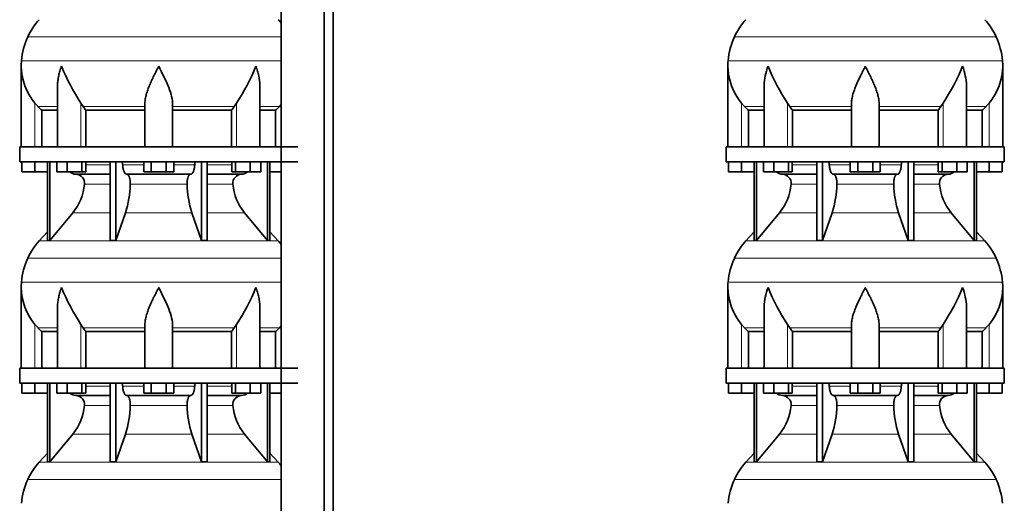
# Model space of a CAD drawing. Header units: millimetres. Extents: x 148 to 904, y -3036 to 2161.
# Tile 17 of 24: x 164 to 808, y 24 to 341. Entities that reach past the tile are written whole.
import ezdxf

# ---------------------------------------------------------------- set-up
doc = ezdxf.new("R2010")
doc.units = ezdxf.units.MM
doc.layers.add('MID_134-14', color=7, linetype='Continuous')
doc.layers.add('VSI134_DIFFUSORE', color=7, linetype='Continuous')

# ---------------------------------------------------------------- blocks, each defined once
blk = doc.blocks.new('SE')
at = {"layer": 'MID_134-14', "color": 7, "linetype": 'Continuous', "lineweight": 35}
for p, q in [((334.95, 1582.68), (334.95, -463.82)), ((363.09, -463.82), (363.09, 1582.68)), ((368.89, -463.82), (368.89, 1582.68)), ((334.88, 392.68), (334.88, 257.68)), ((334.88, 247.68), (334.88, 112.68)), ((334.88, 102.68), (334.88, -32.32))]:
    blk.add_line(p, q, dxfattribs=at)
at = {"layer": 'VSI134_DIFFUSORE', "color": 4, "linetype": 'Continuous', "lineweight": 9}
for p, q in [((169.02, 329.67), (334.88, 329.67)), ((164.86, 314.04), (334.88, 314.04)), ((173.69, 257.68), (173.69, 286.28)), ((175.7, 283.98), (188.41, 283.98)), ((203.78, 257.68), (203.78, 286.28)), ((205.2, 283.98), (245.69, 283.98)), ((263.69, 283.98), (304.18, 283.98)), ((305.6, 257.68), (305.6, 286.28)), ((320.97, 283.98), (333.68, 283.98)), ((206.89, 245.91), (222.99, 245.91)), ((231.12, 245.91), (244.87, 245.91)), ((264.5, 245.91), (278.26, 245.91)), ((286.39, 245.91), (302.48, 245.91)), ((222.99, 233.14), (206.06, 233.14)), ((273.3, 233.14), (236.08, 233.14)), ((303.32, 233.14), (286.39, 233.14)), ((198.55, 214.44), (222.99, 214.44)), ((232.97, 214.44), (276.41, 214.44)), ((286.39, 214.44), (310.83, 214.44)), ((176.39, 195.93), (332.99, 195.93)), ((169.02, 184.67), (334.88, 184.67)), ((164.86, 169.04), (334.88, 169.04)), ((173.69, 112.68), (173.69, 141.28)), ((175.7, 138.98), (188.41, 138.98)), ((203.78, 112.68), (203.78, 141.28)), ((205.2, 138.98), (245.69, 138.98)), ((263.69, 138.98), (304.18, 138.98)), ((305.6, 112.68), (305.6, 141.28)), ((320.97, 138.98), (333.68, 138.98)), ((206.89, 100.91), (222.99, 100.91)), ((231.12, 100.91), (244.87, 100.91)), ((264.5, 100.91), (278.26, 100.91)), ((286.39, 100.91), (302.48, 100.91)), ((222.99, 88.14), (206.06, 88.14)), ((273.3, 88.14), (236.08, 88.14)), ((303.32, 88.14), (286.39, 88.14)), ((198.55, 69.44), (222.99, 69.44)), ((232.97, 69.44), (276.41, 69.44)), ((286.39, 69.44), (310.83, 69.44)), ((176.39, 50.93), (332.99, 50.93)), ((169.02, 39.67), (334.88, 39.67))]:
    blk.add_line(p, q, dxfattribs=at)
at = {"layer": 'VSI134_DIFFUSORE', "color": 7, "linetype": 'Continuous', "lineweight": 35}
for p, q in [((164.69, 310.42), (164.69, 257.68)), ((188.41, 297.04), (188.41, 257.68)), ((320.97, 257.68), (320.97, 297.04)), ((175.7, 283.98), (173.69, 286.28)), ((205.2, 283.98), (203.78, 286.28)), ((245.69, 257.68), (245.69, 286.28)), ((263.69, 257.68), (263.69, 286.28)), ((305.6, 286.28), (304.18, 283.98)), ((334.88, 285.36), (333.68, 283.98)), ((178.22, 281.54), (188.41, 281.54)), ((178.22, 257.68), (178.22, 281.54)), ((206.98, 281.54), (245.69, 281.54)), ((206.98, 257.68), (206.98, 281.54)), ((263.69, 281.54), (302.4, 281.54)), ((302.4, 281.54), (302.4, 257.68)), ((320.97, 281.54), (331.16, 281.54)), ((331.16, 281.54), (331.16, 257.68)), ((163.69, 257.68), (345.69, 257.68)), ((163.69, 257.68), (163.69, 247.68)), ((163.69, 247.68), (345.69, 247.68)), ((165.19, 241.28), (165.19, 247.68)), ((165.19, 241.28), (165.19, 247.68)), ((173.69, 241.28), (173.69, 247.68)), ((181.86, 247.68), (181.86, 196.23)), ((183.39, 247.68), (183.39, 196.23)), ((187.93, 241.28), (187.93, 247.68)), ((194.87, 241.28), (194.87, 247.68)), ((204.35, 241.28), (204.35, 247.68)), ((206.89, 241.28), (206.89, 247.68)), ((222.99, 247.68), (222.99, 196.23)), ((226.69, 247.68), (226.69, 196.23)), ((244.87, 241.28), (244.87, 247.68)), ((249.78, 241.28), (249.78, 247.68)), ((259.6, 241.28), (259.6, 247.68)), ((264.5, 241.28), (264.5, 247.68)), ((282.69, 247.68), (282.69, 196.23)), ((286.39, 247.68), (286.39, 196.23)), ((302.48, 241.28), (302.48, 247.68)), ((305.03, 241.28), (305.03, 247.68)), ((314.51, 241.28), (314.51, 247.68)), ((321.45, 241.28), (321.45, 247.68)), ((325.99, 247.68), (325.99, 196.23)), ((327.52, 247.68), (327.52, 196.23)), ((173.69, 241.28), (165.19, 241.28)), ((181.86, 241.28), (173.69, 241.28)), ((194.87, 241.28), (187.93, 241.28)), ((204.35, 241.28), (194.87, 241.28)), ((200.52, 239.68), (222.99, 239.68)), ((206.89, 241.28), (204.35, 241.28)), ((233.78, 239.68), (275.6, 239.68)), ((249.78, 241.28), (244.87, 241.28)), ((259.6, 241.28), (249.78, 241.28)), ((264.5, 241.28), (259.6, 241.28)), ((286.39, 239.68), (308.86, 239.68)), ((305.03, 241.28), (302.48, 241.28)), ((314.51, 241.28), (305.03, 241.28)), ((321.45, 241.28), (314.51, 241.28)), ((334.88, 241.28), (327.52, 241.28)), ((183.39, 196.23), (198.55, 214.44)), ((226.69, 196.23), (232.97, 214.44)), ((276.41, 214.44), (282.69, 196.23)), ((310.83, 214.44), (325.99, 196.23)), ((181.86, 202), (176.39, 195.93)), ((332.99, 195.93), (327.52, 202)), ((181.86, 196.23), (183.39, 196.23)), ((222.99, 196.23), (226.69, 196.23)), ((282.69, 196.23), (286.39, 196.23)), ((325.99, 196.23), (327.52, 196.23)), ((164.69, 165.42), (164.69, 112.68)), ((188.41, 152.04), (188.41, 112.68)), ((320.97, 112.68), (320.97, 152.04)), ((175.7, 138.98), (173.69, 141.28)), ((178.22, 136.54), (188.41, 136.54)), ((178.22, 112.68), (178.22, 136.54)), ((205.2, 138.98), (203.78, 141.28)), ((206.98, 136.54), (245.69, 136.54)), ((206.98, 112.68), (206.98, 136.54)), ((245.69, 112.68), (245.69, 141.28)), ((263.69, 112.68), (263.69, 141.28)), ((263.69, 136.54), (302.4, 136.54)), ((302.4, 136.54), (302.4, 112.68)), ((305.6, 141.28), (304.18, 138.98)), ((320.97, 136.54), (331.16, 136.54)), ((331.16, 136.54), (331.16, 112.68)), ((334.88, 140.36), (333.68, 138.98)), ((163.69, 112.68), (345.69, 112.68)), ((163.69, 112.68), (163.69, 102.68)), ((163.69, 102.68), (345.69, 102.68)), ((165.19, 96.28), (165.19, 102.68)), ((165.19, 96.28), (165.19, 102.68)), ((173.69, 96.28), (173.69, 102.68)), ((181.86, 102.68), (181.86, 51.23)), ((183.39, 102.68), (183.39, 51.23)), ((187.93, 96.28), (187.93, 102.68)), ((194.87, 96.28), (194.87, 102.68)), ((204.35, 96.28), (204.35, 102.68)), ((206.89, 96.28), (206.89, 102.68)), ((222.99, 102.68), (222.99, 51.23)), ((226.69, 102.68), (226.69, 51.23)), ((244.87, 96.28), (244.87, 102.68)), ((249.78, 96.28), (249.78, 102.68)), ((259.6, 96.28), (259.6, 102.68)), ((264.5, 96.28), (264.5, 102.68)), ((282.69, 102.68), (282.69, 51.23)), ((286.39, 102.68), (286.39, 51.23)), ((302.48, 96.28), (302.48, 102.68)), ((305.03, 96.28), (305.03, 102.68)), ((314.51, 96.28), (314.51, 102.68)), ((321.45, 96.28), (321.45, 102.68)), ((325.99, 102.68), (325.99, 51.23)), ((327.52, 102.68), (327.52, 51.23)), ((173.69, 96.28), (165.19, 96.28)), ((181.86, 96.28), (173.69, 96.28)), ((194.87, 96.28), (187.93, 96.28)), ((204.35, 96.28), (194.87, 96.28)), ((200.52, 94.68), (222.99, 94.68)), ((206.89, 96.28), (204.35, 96.28)), ((233.78, 94.68), (275.6, 94.68)), ((249.78, 96.28), (244.87, 96.28)), ((259.6, 96.28), (249.78, 96.28)), ((264.5, 96.28), (259.6, 96.28)), ((286.39, 94.68), (308.86, 94.68)), ((305.03, 96.28), (302.48, 96.28)), ((314.51, 96.28), (305.03, 96.28)), ((321.45, 96.28), (314.51, 96.28)), ((334.88, 96.28), (327.52, 96.28)), ((183.39, 51.23), (198.55, 69.44)), ((226.69, 51.23), (232.97, 69.44)), ((276.41, 69.44), (282.69, 51.23)), ((310.83, 69.44), (325.99, 51.23)), ((181.86, 57), (176.39, 50.93)), ((332.99, 50.93), (327.52, 57)), ((181.86, 51.23), (183.39, 51.23)), ((222.99, 51.23), (226.69, 51.23)), ((282.69, 51.23), (286.39, 51.23)), ((325.99, 51.23), (327.52, 51.23))]:
    blk.add_line(p, q, dxfattribs=at)
for centre, radius, start, end in [((209.09, 311.48), 44, 138, 155.59119), ((300.29, 311.48), 44, 38.16839, 42), ((213.64, 309.42), 49, 155.59119, 174.58264), ((203.19, 310.41), 38.5, 174.58264, 180.00164), ((203.34, 311.08), 38.66, 180.99585, 219.91063), ((329.39, 367.95), 149.83, 202.58497, 213.03267), ((192.33, 361.44), 135.94, 326.4322, 337.95023), ((238.34, 306.22), 39.91, 213.86006, 218.20434), ((271.07, 306.2), 39.88, 321.79382, 326.14177), ((200.75, 246.36), 6.68, 230.28193, 268.00942), ((200.23, 233.82), 5.87, 353.32225, 87.21725), ((309.13, 233.84), 5.85, 92.57724, 186.88325), ((308.62, 246.37), 6.69, 272.06066, 309.72198), ((172.76, 235.66), 33.4, 320.54719, 355.65939), ((171.12, 234.34), 64.97, 342.1602, 358.93539), ((339.77, 234.59), 66.48, 181.25689, 197.64752), ((336.73, 235.71), 33.51, 184.39964, 219.39378), ((209.09, 166.48), 44, 138, 155.59119), ((300.29, 166.48), 44, 38.16839, 42), ((213.64, 164.42), 49, 155.59119, 174.58264), ((203.19, 165.41), 38.5, 174.58264, 180.00164), ((203.34, 166.08), 38.66, 180.99585, 219.91063), ((329.39, 222.95), 149.83, 202.58497, 213.03267), ((192.33, 216.44), 135.94, 326.4322, 337.95023), ((238.34, 161.22), 39.91, 213.86006, 218.20434), ((271.07, 161.2), 39.88, 321.79382, 326.14177), ((200.75, 101.36), 6.68, 230.28193, 268.00942), ((200.23, 88.82), 5.87, 353.32225, 87.21725), ((309.13, 88.84), 5.85, 92.57724, 186.88325), ((308.62, 101.37), 6.69, 272.06066, 309.72198), ((172.76, 90.66), 33.4, 320.54719, 355.65939), ((171.12, 89.34), 64.97, 342.1602, 358.93539), ((339.77, 89.59), 66.48, 181.25689, 197.64752), ((336.73, 90.71), 33.51, 184.39964, 219.39378), ((209.09, 21.48), 44, 138, 155.59119), ((300.29, 21.48), 44, 38.16839, 42), ((213.64, 19.42), 49, 155.59119, 174.58264)]:
    blk.add_arc(centre, radius, start, end, dxfattribs=at)
for points, knots in [([(191.05, 310.41), (190.96, 310.15), (190.86, 309.89), (190.68, 309.37), (190.6, 309.1), (190.34, 308.32), (190.18, 307.8), (189.72, 306.24), (189.46, 305.21), (189.01, 303.13), (188.82, 302.09), (188.55, 300.04), (188.47, 299.02), (188.42, 297.68), (188.41, 297.36), (188.41, 297.03)], [0, 0, 0, 0, 0.03125, 0.03125, 0.0625, 0.0625, 0.125, 0.125, 0.25, 0.25, 0.375, 0.375, 0.5, 0.5, 0.5400162, 0.5400162, 0.5400162, 0.5400162]), ([(254.69, 310.41), (254.56, 310.15), (254.42, 309.89), (254.16, 309.37), (254.03, 309.1), (253.63, 308.32), (253.36, 307.8), (252.58, 306.24), (252.06, 305.21), (251.05, 303.13), (250.55, 302.09), (249.61, 300.04), (249.15, 299.02), (248.31, 296.99), (247.91, 295.99), (247.37, 294.48), (247.2, 293.98), (246.88, 292.98), (246.73, 292.48), (246.31, 291), (246.09, 290.03), (245.78, 288.13), (245.69, 287.2), (245.69, 286.28)], [0, 0, 0, 0, 0.03125, 0.03125, 0.0625, 0.0625, 0.125, 0.125, 0.25, 0.25, 0.375, 0.375, 0.5, 0.5, 0.625, 0.625, 0.6875, 0.6875, 0.75, 0.75, 0.875, 0.875, 1, 1, 1, 1]), ([(263.69, 286.28), (263.69, 288.11), (263.34, 290.01), (262.24, 293.96), (261.5, 295.98), (258.96, 302.05), (256.8, 306.26), (254.69, 310.41)], [0, 0, 0, 0, 0.25, 0.25, 0.5, 0.5, 1, 1, 1, 1]), ([(320.97, 297.03), (320.97, 297.37), (320.96, 297.71), (320.87, 300.1), (320.59, 302.14), (319.92, 305.22), (319.65, 306.25), (319.2, 307.81), (319.04, 308.32), (318.78, 309.1), (318.65, 309.5), (318.52, 309.89), (318.42, 310.15), (318.38, 310.28), (318.33, 310.41)], [0.4588627, 0.4588627, 0.4588627, 0.4588627, 0.5, 0.5, 0.75, 0.75, 0.875, 0.875, 0.9375, 0.9375, 0.96875, 0.984375, 0.984375, 1, 1, 1, 1]), ([(230.36, 247.68), (230.4, 247.68), (230.45, 247.67), (230.54, 247.63), (230.59, 247.6), (230.72, 247.47), (230.8, 247.34), (230.94, 247.01), (230.99, 246.82), (231.08, 246.39), (231.11, 246.15), (231.12, 245.91)], [0, 0, 0, 0, 0.125, 0.125, 0.25, 0.25, 0.5, 0.5, 0.75, 0.75, 1, 1, 1, 1]), ([(233.78, 239.68), (233.62, 239.68), (233.46, 239.72), (233.22, 239.84), (233.14, 239.89), (232.98, 240), (232.9, 240.07), (232.67, 240.29), (232.53, 240.48), (232.25, 240.93), (232.12, 241.18), (231.87, 241.74), (231.76, 242.06), (231.56, 242.73), (231.47, 243.09), (231.33, 243.84), (231.26, 244.24), (231.17, 245.06), (231.14, 245.48), (231.12, 245.91)], [0, 0, 0, 0, 0.125, 0.125, 0.1875, 0.1875, 0.25, 0.25, 0.375, 0.375, 0.5, 0.5, 0.625, 0.625, 0.75, 0.75, 0.875, 0.875, 1, 1, 1, 1]), ([(278.26, 245.91), (278.24, 245.48), (278.21, 245.06), (278.14, 244.45), (278.11, 244.25), (278.05, 243.86), (278.02, 243.66), (277.91, 243.09), (277.82, 242.74), (277.67, 242.23), (277.62, 242.07), (277.5, 241.76), (277.45, 241.61), (277.26, 241.18), (277.13, 240.93), (276.86, 240.49), (276.71, 240.3), (276.4, 239.99), (276.25, 239.88), (275.93, 239.72), (275.76, 239.68), (275.6, 239.68)], [0, 0, 0, 0, 0.125, 0.125, 0.1875, 0.1875, 0.25, 0.25, 0.375, 0.375, 0.4375, 0.4375, 0.5, 0.5, 0.625, 0.625, 0.75, 0.75, 0.875, 0.875, 1, 1, 1, 1]), ([(278.26, 245.91), (278.27, 246.15), (278.3, 246.38), (278.36, 246.71), (278.39, 246.81), (278.45, 247), (278.48, 247.09), (278.55, 247.26), (278.59, 247.33), (278.66, 247.45), (278.71, 247.51), (278.79, 247.6), (278.84, 247.63), (278.93, 247.67), (278.98, 247.68), (279.02, 247.68)], [0, 0, 0, 0, 0.25, 0.25, 0.375, 0.375, 0.5, 0.5, 0.625, 0.625, 0.75, 0.75, 0.875, 0.875, 1, 1, 1, 1]), ([(233.78, 239.68), (233.86, 239.68), (233.94, 239.67), (234.1, 239.63), (234.18, 239.6), (234.41, 239.47), (234.56, 239.34), (234.86, 239.01), (234.99, 238.8), (235.19, 238.44), (235.25, 238.31), (235.37, 238.03), (235.43, 237.88), (235.59, 237.43), (235.68, 237.09), (235.81, 236.56), (235.84, 236.37), (235.91, 235.99), (235.94, 235.8), (236.02, 235.21), (236.05, 234.8), (236.09, 233.97), (236.09, 233.55), (236.08, 233.14)], [0, 0, 0, 0, 0.0625, 0.0625, 0.125, 0.125, 0.25, 0.25, 0.375, 0.375, 0.4375, 0.4375, 0.5, 0.5, 0.625, 0.625, 0.6875, 0.6875, 0.75, 0.75, 0.875, 0.875, 1, 1, 1, 1]), ([(273.3, 233.14), (273.29, 233.55), (273.29, 233.97), (273.32, 234.59), (273.33, 234.79), (273.37, 235.2), (273.39, 235.4), (273.47, 235.99), (273.53, 236.37), (273.65, 236.91), (273.7, 237.08), (273.79, 237.42), (273.9, 237.74), (274.01, 238.03), (274.13, 238.31), (274.19, 238.44), (274.39, 238.8), (274.52, 239.01), (274.82, 239.34), (274.97, 239.47), (275.28, 239.64), (275.44, 239.68), (275.6, 239.68)], [0, 0, 0, 0, 0.125, 0.125, 0.1875, 0.1875, 0.25, 0.25, 0.375, 0.375, 0.4375, 0.4375, 0.5, 0.5625, 0.5625, 0.625, 0.625, 0.75, 0.75, 0.875, 0.875, 1, 1, 1, 1]), ([(191.05, 165.41), (190.96, 165.15), (190.86, 164.89), (190.68, 164.37), (190.6, 164.1), (190.34, 163.32), (190.18, 162.8), (189.72, 161.24), (189.46, 160.21), (189.01, 158.13), (188.82, 157.09), (188.55, 155.04), (188.47, 154.02), (188.42, 152.68), (188.41, 152.36), (188.41, 152.03)], [0, 0, 0, 0, 0.03125, 0.03125, 0.0625, 0.0625, 0.125, 0.125, 0.25, 0.25, 0.375, 0.375, 0.5, 0.5, 0.5400162, 0.5400162, 0.5400162, 0.5400162]), ([(254.69, 165.41), (254.56, 165.15), (254.42, 164.89), (254.16, 164.37), (254.03, 164.1), (253.63, 163.32), (253.36, 162.8), (252.58, 161.24), (252.06, 160.21), (251.05, 158.13), (250.55, 157.09), (249.61, 155.04), (249.15, 154.02), (248.31, 151.99), (247.91, 150.99), (247.37, 149.48), (247.2, 148.98), (246.88, 147.98), (246.73, 147.48), (246.31, 146), (246.09, 145.03), (245.78, 143.13), (245.69, 142.2), (245.69, 141.28)], [0, 0, 0, 0, 0.03125, 0.03125, 0.0625, 0.0625, 0.125, 0.125, 0.25, 0.25, 0.375, 0.375, 0.5, 0.5, 0.625, 0.625, 0.6875, 0.6875, 0.75, 0.75, 0.875, 0.875, 1, 1, 1, 1]), ([(263.69, 141.28), (263.69, 143.11), (263.34, 145.01), (262.24, 148.96), (261.5, 150.98), (258.96, 157.05), (256.8, 161.26), (254.69, 165.41)], [0, 0, 0, 0, 0.25, 0.25, 0.5, 0.5, 1, 1, 1, 1]), ([(320.97, 152.03), (320.97, 152.37), (320.96, 152.71), (320.87, 155.1), (320.59, 157.14), (319.92, 160.22), (319.65, 161.25), (319.2, 162.81), (319.04, 163.32), (318.78, 164.1), (318.65, 164.5), (318.52, 164.89), (318.42, 165.15), (318.38, 165.28), (318.33, 165.41)], [0.4588627, 0.4588627, 0.4588627, 0.4588627, 0.5, 0.5, 0.75, 0.75, 0.875, 0.875, 0.9375, 0.9375, 0.96875, 0.984375, 0.984375, 1, 1, 1, 1]), ([(230.36, 102.68), (230.4, 102.68), (230.45, 102.67), (230.54, 102.63), (230.59, 102.6), (230.72, 102.47), (230.8, 102.34), (230.94, 102.01), (230.99, 101.82), (231.08, 101.39), (231.11, 101.15), (231.12, 100.91)], [0, 0, 0, 0, 0.125, 0.125, 0.25, 0.25, 0.5, 0.5, 0.75, 0.75, 1, 1, 1, 1]), ([(233.78, 94.68), (233.62, 94.68), (233.46, 94.72), (233.22, 94.84), (233.14, 94.89), (232.98, 95), (232.9, 95.07), (232.67, 95.29), (232.53, 95.48), (232.25, 95.93), (232.12, 96.18), (231.87, 96.74), (231.76, 97.06), (231.56, 97.73), (231.47, 98.09), (231.33, 98.84), (231.26, 99.24), (231.17, 100.06), (231.14, 100.48), (231.12, 100.91)], [0, 0, 0, 0, 0.125, 0.125, 0.1875, 0.1875, 0.25, 0.25, 0.375, 0.375, 0.5, 0.5, 0.625, 0.625, 0.75, 0.75, 0.875, 0.875, 1, 1, 1, 1]), ([(278.26, 100.91), (278.24, 100.48), (278.21, 100.06), (278.14, 99.45), (278.11, 99.25), (278.05, 98.86), (278.02, 98.66), (277.91, 98.09), (277.82, 97.74), (277.67, 97.23), (277.62, 97.07), (277.5, 96.76), (277.45, 96.61), (277.26, 96.18), (277.13, 95.93), (276.86, 95.49), (276.71, 95.3), (276.4, 94.99), (276.25, 94.88), (275.93, 94.72), (275.76, 94.68), (275.6, 94.68)], [0, 0, 0, 0, 0.125, 0.125, 0.1875, 0.1875, 0.25, 0.25, 0.375, 0.375, 0.4375, 0.4375, 0.5, 0.5, 0.625, 0.625, 0.75, 0.75, 0.875, 0.875, 1, 1, 1, 1]), ([(278.26, 100.91), (278.27, 101.15), (278.3, 101.38), (278.36, 101.71), (278.39, 101.81), (278.45, 102), (278.48, 102.09), (278.55, 102.26), (278.59, 102.33), (278.66, 102.45), (278.71, 102.51), (278.79, 102.6), (278.84, 102.63), (278.93, 102.67), (278.98, 102.68), (279.02, 102.68)], [0, 0, 0, 0, 0.25, 0.25, 0.375, 0.375, 0.5, 0.5, 0.625, 0.625, 0.75, 0.75, 0.875, 0.875, 1, 1, 1, 1]), ([(233.78, 94.68), (233.86, 94.68), (233.94, 94.67), (234.1, 94.63), (234.18, 94.6), (234.41, 94.47), (234.56, 94.34), (234.86, 94.01), (234.99, 93.8), (235.19, 93.44), (235.25, 93.31), (235.37, 93.03), (235.43, 92.88), (235.59, 92.43), (235.68, 92.09), (235.81, 91.56), (235.84, 91.37), (235.91, 90.99), (235.94, 90.8), (236.02, 90.21), (236.05, 89.8), (236.09, 88.97), (236.09, 88.55), (236.08, 88.14)], [0, 0, 0, 0, 0.0625, 0.0625, 0.125, 0.125, 0.25, 0.25, 0.375, 0.375, 0.4375, 0.4375, 0.5, 0.5, 0.625, 0.625, 0.6875, 0.6875, 0.75, 0.75, 0.875, 0.875, 1, 1, 1, 1]), ([(273.3, 88.14), (273.29, 88.55), (273.29, 88.97), (273.32, 89.59), (273.33, 89.79), (273.37, 90.2), (273.39, 90.4), (273.47, 90.99), (273.53, 91.37), (273.65, 91.91), (273.7, 92.08), (273.79, 92.42), (273.9, 92.74), (274.01, 93.03), (274.13, 93.31), (274.19, 93.44), (274.39, 93.8), (274.52, 94.01), (274.82, 94.34), (274.97, 94.47), (275.28, 94.64), (275.44, 94.68), (275.6, 94.68)], [0, 0, 0, 0, 0.125, 0.125, 0.1875, 0.1875, 0.25, 0.25, 0.375, 0.375, 0.4375, 0.4375, 0.5, 0.5625, 0.5625, 0.625, 0.625, 0.75, 0.75, 0.875, 0.875, 1, 1, 1, 1])]:
    blk.add_open_spline(points, degree=3, knots=knots, dxfattribs=at)
for points in [[(178.22, 281.54), (177.35, 282.32), (176.51, 283.14), (175.7, 283.98)], [(333.68, 283.98), (332.87, 283.14), (332.03, 282.32), (331.16, 281.54)], [(178.22, 136.54), (177.35, 137.32), (176.51, 138.14), (175.7, 138.98)], [(333.68, 138.98), (332.87, 138.14), (332.03, 137.32), (331.16, 136.54)]]:
    blk.add_open_spline(points, degree=3, dxfattribs=at)
blk = doc.blocks.new('SE3')
at = {"layer": 'VSI134_DIFFUSORE', "color": 4, "linetype": 'Continuous', "lineweight": 9}
for p, q in [((802.95, 329.67), (631.62, 329.67)), ((627.46, 314.04), (807.11, 314.04)), ((636.29, 257.68), (636.29, 286.28)), ((651.01, 283.98), (638.3, 283.98)), ((666.37, 257.68), (666.37, 286.28)), ((708.29, 283.98), (667.8, 283.98)), ((726.29, 283.98), (766.78, 283.98)), ((768.2, 257.68), (768.2, 286.28)), ((783.56, 283.98), (796.28, 283.98)), ((798.29, 257.68), (798.29, 286.28)), ((669.49, 245.91), (685.59, 245.91)), ((693.71, 245.91), (707.47, 245.91)), ((727.1, 245.91), (740.86, 245.91)), ((748.98, 245.91), (765.08, 245.91)), ((685.59, 233.14), (668.66, 233.14)), ((735.9, 233.14), (698.68, 233.14)), ((765.91, 233.14), (748.98, 233.14)), ((661.14, 214.44), (685.59, 214.44)), ((695.56, 214.44), (739.01, 214.44)), ((748.98, 214.44), (773.43, 214.44)), ((638.99, 195.93), (795.58, 195.93)), ((802.95, 184.67), (631.62, 184.67)), ((627.46, 169.04), (807.11, 169.04)), ((636.29, 112.68), (636.29, 141.28)), ((651.01, 138.98), (638.3, 138.98)), ((666.37, 112.68), (666.37, 141.28)), ((708.29, 138.98), (667.8, 138.98)), ((726.29, 138.98), (766.78, 138.98)), ((768.2, 112.68), (768.2, 141.28)), ((783.56, 138.98), (796.28, 138.98)), ((798.29, 112.68), (798.29, 141.28)), ((669.49, 100.91), (685.59, 100.91)), ((693.71, 100.91), (707.47, 100.91)), ((727.1, 100.91), (740.86, 100.91)), ((748.98, 100.91), (765.08, 100.91)), ((685.59, 88.14), (668.66, 88.14)), ((735.9, 88.14), (698.68, 88.14)), ((765.91, 88.14), (748.98, 88.14)), ((661.14, 69.44), (685.59, 69.44)), ((695.56, 69.44), (739.01, 69.44)), ((748.98, 69.44), (773.43, 69.44)), ((638.99, 50.93), (795.58, 50.93)), ((802.95, 39.67), (631.62, 39.67))]:
    blk.add_line(p, q, dxfattribs=at)
at = {"layer": 'VSI134_DIFFUSORE', "color": 7, "linetype": 'Continuous', "lineweight": 35}
for p, q in [((627.29, 310.42), (627.29, 257.68)), ((807.29, 257.68), (807.29, 310.42)), ((651.01, 297.04), (651.01, 257.68)), ((783.56, 257.68), (783.56, 297.04)), ((638.3, 283.98), (636.29, 286.28)), ((667.8, 283.98), (666.37, 286.28)), ((708.29, 257.68), (708.29, 286.28)), ((726.29, 257.68), (726.29, 286.28)), ((768.2, 286.28), (766.78, 283.98)), ((798.29, 286.28), (796.28, 283.98)), ((640.81, 281.54), (651.01, 281.54)), ((640.81, 257.68), (640.81, 281.54)), ((669.58, 281.54), (708.29, 281.54)), ((669.58, 257.68), (669.58, 281.54)), ((726.29, 281.54), (765, 281.54)), ((765, 281.54), (765, 257.68)), ((783.56, 281.54), (793.76, 281.54)), ((793.76, 281.54), (793.76, 257.68)), ((808.29, 257.68), (626.29, 257.68)), ((626.29, 257.68), (626.29, 247.68)), ((808.29, 247.68), (808.29, 257.68)), ((626.29, 247.68), (808.29, 247.68)), ((627.79, 241.28), (627.79, 247.68)), ((627.79, 241.28), (627.79, 247.68)), ((636.29, 241.28), (636.29, 247.68)), ((644.46, 247.68), (644.46, 196.23)), ((645.99, 247.68), (645.99, 196.23)), ((650.53, 241.28), (650.53, 247.68)), ((657.47, 241.28), (657.47, 247.68)), ((666.95, 241.28), (666.95, 247.68)), ((669.49, 241.28), (669.49, 247.68)), ((685.59, 247.68), (685.59, 196.23)), ((689.28, 247.68), (689.28, 196.23)), ((707.47, 241.28), (707.47, 247.68)), ((712.38, 241.28), (712.38, 247.68)), ((722.19, 241.28), (722.19, 247.68)), ((727.1, 241.28), (727.1, 247.68)), ((745.29, 247.68), (745.29, 196.23)), ((748.98, 247.68), (748.98, 196.23)), ((765.08, 241.28), (765.08, 247.68)), ((767.62, 241.28), (767.62, 247.68)), ((777.1, 241.28), (777.1, 247.68)), ((784.04, 241.28), (784.04, 247.68)), ((788.58, 247.68), (788.58, 196.23)), ((790.11, 247.68), (790.11, 196.23)), ((798.29, 241.28), (798.29, 247.68)), ((806.79, 241.28), (806.79, 247.68)), ((636.29, 241.28), (627.79, 241.28)), ((644.46, 241.28), (636.29, 241.28)), ((657.47, 241.28), (650.53, 241.28)), ((666.95, 241.28), (657.47, 241.28)), ((663.11, 239.68), (685.59, 239.68)), ((669.49, 241.28), (666.95, 241.28)), ((696.38, 239.68), (738.2, 239.68)), ((712.38, 241.28), (707.47, 241.28)), ((722.19, 241.28), (712.38, 241.28)), ((727.1, 241.28), (722.19, 241.28)), ((748.98, 239.68), (771.46, 239.68)), ((767.62, 241.28), (765.08, 241.28)), ((777.1, 241.28), (767.62, 241.28)), ((784.04, 241.28), (777.1, 241.28)), ((798.29, 241.28), (790.11, 241.28)), ((806.79, 241.28), (798.29, 241.28)), ((645.99, 196.23), (661.14, 214.44)), ((689.28, 196.23), (695.56, 214.44)), ((739.01, 214.44), (745.29, 196.23)), ((773.43, 214.44), (788.58, 196.23)), ((644.46, 202), (638.99, 195.93)), ((795.58, 195.93), (790.11, 202)), ((644.46, 196.23), (645.99, 196.23)), ((685.59, 196.23), (689.28, 196.23)), ((745.29, 196.23), (748.98, 196.23)), ((788.58, 196.23), (790.11, 196.23)), ((627.29, 165.42), (627.29, 112.68)), ((807.29, 112.68), (807.29, 165.42)), ((651.01, 152.04), (651.01, 112.68)), ((783.56, 112.68), (783.56, 152.04)), ((638.3, 138.98), (636.29, 141.28)), ((640.81, 136.54), (651.01, 136.54)), ((640.81, 112.68), (640.81, 136.54)), ((667.8, 138.98), (666.37, 141.28)), ((669.58, 136.54), (708.29, 136.54)), ((669.58, 112.68), (669.58, 136.54)), ((708.29, 112.68), (708.29, 141.28)), ((726.29, 112.68), (726.29, 141.28)), ((726.29, 136.54), (765, 136.54)), ((765, 136.54), (765, 112.68)), ((768.2, 141.28), (766.78, 138.98)), ((783.56, 136.54), (793.76, 136.54)), ((793.76, 136.54), (793.76, 112.68)), ((798.29, 141.28), (796.28, 138.98)), ((808.29, 112.68), (626.29, 112.68)), ((626.29, 112.68), (626.29, 102.68)), ((808.29, 102.68), (808.29, 112.68)), ((626.29, 102.68), (808.29, 102.68)), ((627.79, 96.28), (627.79, 102.68)), ((627.79, 96.28), (627.79, 102.68)), ((636.29, 96.28), (636.29, 102.68)), ((644.46, 102.68), (644.46, 51.23)), ((645.99, 102.68), (645.99, 51.23)), ((650.53, 96.28), (650.53, 102.68)), ((657.47, 96.28), (657.47, 102.68)), ((666.95, 96.28), (666.95, 102.68)), ((669.49, 96.28), (669.49, 102.68)), ((685.59, 102.68), (685.59, 51.23)), ((689.28, 102.68), (689.28, 51.23)), ((707.47, 96.28), (707.47, 102.68)), ((712.38, 96.28), (712.38, 102.68)), ((722.19, 96.28), (722.19, 102.68)), ((727.1, 96.28), (727.1, 102.68)), ((745.29, 102.68), (745.29, 51.23)), ((748.98, 102.68), (748.98, 51.23)), ((765.08, 96.28), (765.08, 102.68)), ((767.62, 96.28), (767.62, 102.68)), ((777.1, 96.28), (777.1, 102.68)), ((784.04, 96.28), (784.04, 102.68)), ((788.58, 102.68), (788.58, 51.23)), ((790.11, 102.68), (790.11, 51.23)), ((798.29, 96.28), (798.29, 102.68)), ((806.79, 96.28), (806.79, 102.68)), ((636.29, 96.28), (627.79, 96.28)), ((644.46, 96.28), (636.29, 96.28)), ((657.47, 96.28), (650.53, 96.28)), ((666.95, 96.28), (657.47, 96.28)), ((663.11, 94.68), (685.59, 94.68)), ((669.49, 96.28), (666.95, 96.28)), ((696.38, 94.68), (738.2, 94.68)), ((712.38, 96.28), (707.47, 96.28)), ((722.19, 96.28), (712.38, 96.28)), ((727.1, 96.28), (722.19, 96.28)), ((748.98, 94.68), (771.46, 94.68)), ((767.62, 96.28), (765.08, 96.28)), ((777.1, 96.28), (767.62, 96.28)), ((784.04, 96.28), (777.1, 96.28)), ((798.29, 96.28), (790.11, 96.28)), ((806.79, 96.28), (798.29, 96.28)), ((645.99, 51.23), (661.14, 69.44)), ((689.28, 51.23), (695.56, 69.44)), ((739.01, 69.44), (745.29, 51.23)), ((773.43, 69.44), (788.58, 51.23)), ((644.46, 57), (638.99, 50.93)), ((795.58, 50.93), (790.11, 57)), ((644.46, 51.23), (645.99, 51.23)), ((685.59, 51.23), (689.28, 51.23)), ((745.29, 51.23), (748.98, 51.23)), ((788.58, 51.23), (790.11, 51.23))]:
    blk.add_line(p, q, dxfattribs=at)
for centre, radius, start, end in [((671.69, 311.48), 44, 138, 155.59119), ((762.89, 311.48), 44, 24.40881, 42), ((676.24, 309.42), 49, 155.59119, 174.58264), ((758.33, 309.42), 49, 5.41736, 24.40881), ((665.79, 310.41), 38.5, 174.58264, 180.00164), ((665.94, 311.08), 38.66, 180.99578, 219.91063), ((779.47, 361.35), 135.74, 202.04124, 213.57634), ((655.1, 361.35), 135.74, 326.42366, 337.95878), ((768.63, 311.08), 38.66, 320.08937, 359.00424), ((768.79, 310.41), 38.5, 359.96709, 5.41736), ((700.91, 306.2), 39.88, 213.85823, 218.20618), ((733.66, 306.2), 39.88, 321.79382, 326.14177), ((663.34, 246.36), 6.68, 230.28193, 268.00942), ((662.83, 233.82), 5.87, 353.32225, 87.21725), ((771.72, 233.84), 5.85, 92.57724, 186.88325), ((771.22, 246.37), 6.69, 272.06066, 309.72198), ((635.35, 235.66), 33.4, 320.54719, 355.65939), ((633.72, 234.34), 64.97, 342.1602, 358.93539), ((802.36, 234.59), 66.48, 181.25689, 197.64752), ((799.32, 235.71), 33.51, 184.39964, 219.39378), ((671.69, 166.48), 44, 138, 155.59119), ((762.89, 166.48), 44, 24.40881, 42), ((676.24, 164.42), 49, 155.59119, 174.58264), ((758.33, 164.42), 49, 5.41736, 24.40881), ((665.79, 165.41), 38.5, 174.58264, 180.00164), ((768.79, 165.41), 38.5, 359.96709, 5.41736), ((665.94, 166.08), 38.66, 180.99578, 219.91063), ((779.47, 216.35), 135.74, 202.04124, 213.57634), ((655.1, 216.35), 135.74, 326.42366, 337.95878), ((768.63, 166.08), 38.66, 320.08937, 359.00424), ((700.91, 161.2), 39.88, 213.85823, 218.20618), ((733.66, 161.2), 39.88, 321.79382, 326.14177), ((663.34, 101.36), 6.68, 230.28193, 268.00942), ((662.83, 88.82), 5.87, 353.32225, 87.21725), ((771.72, 88.84), 5.85, 92.57724, 186.88325), ((771.22, 101.37), 6.69, 272.06066, 309.72198), ((635.35, 90.66), 33.4, 320.54719, 355.65939), ((633.72, 89.34), 64.97, 342.1602, 358.93539), ((802.36, 89.59), 66.48, 181.25689, 197.64752), ((799.32, 90.71), 33.51, 184.39964, 219.39378), ((671.69, 21.48), 44, 138, 155.59119), ((762.89, 21.48), 44, 24.40881, 42), ((676.24, 19.42), 49, 155.59119, 174.58264), ((758.33, 19.42), 49, 5.41736, 24.40881)]:
    blk.add_arc(centre, radius, start, end, dxfattribs=at)
for points, knots in [([(651.01, 297.03), (651.01, 297.36), (651.02, 297.68), (651.17, 302.05), (652.15, 306.26), (653.65, 310.41)], [0.4601729, 0.4601729, 0.4601729, 0.4601729, 0.5, 0.5, 1, 1, 1, 1]), ([(708.29, 286.28), (708.29, 287.2), (708.38, 288.13), (708.62, 289.58), (708.71, 290.07), (708.93, 291.04), (709.06, 291.53), (709.47, 293.01), (709.79, 294), (710.34, 295.5), (710.53, 296.01), (710.92, 297.03), (711.13, 297.54), (712.21, 300.1), (713.16, 302.14), (714.67, 305.23), (715.18, 306.25), (715.96, 307.81), (716.23, 308.33), (716.62, 309.11), (716.82, 309.5), (717.02, 309.89), (717.15, 310.15), (717.22, 310.28), (717.29, 310.41)], [0, 0, 0, 0, 0.125, 0.125, 0.1875, 0.1875, 0.25, 0.25, 0.375, 0.375, 0.4375, 0.4375, 0.5, 0.5, 0.75, 0.75, 0.875, 0.875, 0.9375, 0.9375, 0.96875, 0.984375, 0.984375, 1, 1, 1, 1]), ([(726.29, 286.28), (726.29, 287.2), (726.2, 288.13), (725.88, 290.03), (725.66, 291), (725.25, 292.48), (725.1, 292.98), (724.78, 293.98), (724.61, 294.48), (724.07, 295.99), (723.67, 296.99), (722.82, 299.02), (722.37, 300.04), (721.43, 302.09), (720.93, 303.13), (719.92, 305.21), (719.4, 306.24), (718.61, 307.8), (718.35, 308.32), (717.95, 309.1), (717.82, 309.37), (717.55, 309.89), (717.42, 310.15), (717.29, 310.41)], [0, 0, 0, 0, 0.125, 0.125, 0.25, 0.25, 0.3125, 0.3125, 0.375, 0.375, 0.5, 0.5, 0.625, 0.625, 0.75, 0.75, 0.875, 0.875, 0.9375, 0.9375, 0.96875, 0.96875, 1, 1, 1, 1]), ([(783.56, 297.03), (783.56, 297.36), (783.56, 297.68), (783.41, 302.05), (782.42, 306.26), (780.93, 310.41)], [0.4601729, 0.4601729, 0.4601729, 0.4601729, 0.5, 0.5, 1, 1, 1, 1]), ([(692.95, 247.68), (693, 247.68), (693.05, 247.67), (693.14, 247.63), (693.18, 247.6), (693.31, 247.47), (693.39, 247.34), (693.53, 247.01), (693.59, 246.82), (693.68, 246.39), (693.7, 246.15), (693.71, 245.91)], [0, 0, 0, 0, 0.125, 0.125, 0.25, 0.25, 0.5, 0.5, 0.75, 0.75, 1, 1, 1, 1]), ([(696.38, 239.68), (696.22, 239.68), (696.05, 239.72), (695.81, 239.84), (695.73, 239.89), (695.58, 240), (695.5, 240.07), (695.27, 240.29), (695.12, 240.48), (694.84, 240.93), (694.71, 241.18), (694.47, 241.74), (694.36, 242.06), (694.16, 242.73), (694.07, 243.09), (693.92, 243.84), (693.86, 244.24), (693.77, 245.06), (693.73, 245.48), (693.71, 245.91)], [0, 0, 0, 0, 0.125, 0.125, 0.1875, 0.1875, 0.25, 0.25, 0.375, 0.375, 0.5, 0.5, 0.625, 0.625, 0.75, 0.75, 0.875, 0.875, 1, 1, 1, 1]), ([(740.86, 245.91), (740.84, 245.48), (740.81, 245.06), (740.74, 244.45), (740.71, 244.25), (740.65, 243.86), (740.61, 243.66), (740.5, 243.09), (740.41, 242.74), (740.27, 242.23), (740.21, 242.07), (740.1, 241.76), (740.04, 241.61), (739.86, 241.18), (739.73, 240.93), (739.45, 240.49), (739.3, 240.3), (739, 239.99), (738.84, 239.88), (738.52, 239.72), (738.36, 239.68), (738.2, 239.68)], [0, 0, 0, 0, 0.125, 0.125, 0.1875, 0.1875, 0.25, 0.25, 0.375, 0.375, 0.4375, 0.4375, 0.5, 0.5, 0.625, 0.625, 0.75, 0.75, 0.875, 0.875, 1, 1, 1, 1]), ([(740.86, 245.91), (740.87, 246.15), (740.9, 246.38), (740.96, 246.71), (740.99, 246.81), (741.04, 247), (741.07, 247.09), (741.14, 247.26), (741.18, 247.33), (741.26, 247.45), (741.3, 247.51), (741.39, 247.6), (741.44, 247.63), (741.53, 247.67), (741.57, 247.68), (741.62, 247.68)], [0, 0, 0, 0, 0.25, 0.25, 0.375, 0.375, 0.5, 0.5, 0.625, 0.625, 0.75, 0.75, 0.875, 0.875, 1, 1, 1, 1]), ([(696.38, 239.68), (696.46, 239.68), (696.54, 239.67), (696.7, 239.63), (696.78, 239.6), (697.01, 239.47), (697.16, 239.34), (697.45, 239.01), (697.59, 238.8), (697.78, 238.44), (697.85, 238.31), (697.97, 238.03), (698.02, 237.88), (698.19, 237.43), (698.28, 237.09), (698.4, 236.56), (698.44, 236.37), (698.51, 235.99), (698.54, 235.8), (698.61, 235.21), (698.65, 234.8), (698.69, 233.97), (698.69, 233.55), (698.68, 233.14)], [0, 0, 0, 0, 0.0625, 0.0625, 0.125, 0.125, 0.25, 0.25, 0.375, 0.375, 0.4375, 0.4375, 0.5, 0.5, 0.625, 0.625, 0.6875, 0.6875, 0.75, 0.75, 0.875, 0.875, 1, 1, 1, 1]), ([(735.9, 233.14), (735.88, 233.55), (735.89, 233.97), (735.92, 234.59), (735.93, 234.79), (735.96, 235.2), (735.99, 235.4), (736.06, 235.99), (736.13, 236.37), (736.25, 236.91), (736.3, 237.08), (736.39, 237.42), (736.49, 237.74), (736.61, 238.03), (736.72, 238.31), (736.79, 238.44), (736.98, 238.8), (737.12, 239.01), (737.41, 239.34), (737.57, 239.47), (737.88, 239.64), (738.04, 239.68), (738.2, 239.68)], [0, 0, 0, 0, 0.125, 0.125, 0.1875, 0.1875, 0.25, 0.25, 0.375, 0.375, 0.4375, 0.4375, 0.5, 0.5625, 0.5625, 0.625, 0.625, 0.75, 0.75, 0.875, 0.875, 1, 1, 1, 1]), ([(651.01, 152.03), (651.01, 152.36), (651.02, 152.68), (651.17, 157.05), (652.15, 161.26), (653.65, 165.41)], [0.4601729, 0.4601729, 0.4601729, 0.4601729, 0.5, 0.5, 1, 1, 1, 1]), ([(708.29, 141.28), (708.29, 142.2), (708.38, 143.13), (708.62, 144.58), (708.71, 145.07), (708.93, 146.04), (709.06, 146.53), (709.47, 148.01), (709.79, 149), (710.34, 150.5), (710.53, 151.01), (710.92, 152.03), (711.13, 152.54), (712.21, 155.1), (713.16, 157.14), (714.67, 160.23), (715.18, 161.25), (715.96, 162.81), (716.23, 163.33), (716.62, 164.11), (716.82, 164.5), (717.02, 164.89), (717.15, 165.15), (717.22, 165.28), (717.29, 165.41)], [0, 0, 0, 0, 0.125, 0.125, 0.1875, 0.1875, 0.25, 0.25, 0.375, 0.375, 0.4375, 0.4375, 0.5, 0.5, 0.75, 0.75, 0.875, 0.875, 0.9375, 0.9375, 0.96875, 0.984375, 0.984375, 1, 1, 1, 1]), ([(726.29, 141.28), (726.29, 142.2), (726.2, 143.13), (725.88, 145.03), (725.66, 146), (725.25, 147.48), (725.1, 147.98), (724.78, 148.98), (724.61, 149.48), (724.07, 150.99), (723.67, 151.99), (722.82, 154.02), (722.37, 155.04), (721.43, 157.09), (720.93, 158.13), (719.92, 160.21), (719.4, 161.24), (718.61, 162.8), (718.35, 163.32), (717.95, 164.1), (717.82, 164.37), (717.55, 164.89), (717.42, 165.15), (717.29, 165.41)], [0, 0, 0, 0, 0.125, 0.125, 0.25, 0.25, 0.3125, 0.3125, 0.375, 0.375, 0.5, 0.5, 0.625, 0.625, 0.75, 0.75, 0.875, 0.875, 0.9375, 0.9375, 0.96875, 0.96875, 1, 1, 1, 1]), ([(783.56, 152.03), (783.56, 152.36), (783.56, 152.68), (783.41, 157.05), (782.42, 161.26), (780.93, 165.41)], [0.4601729, 0.4601729, 0.4601729, 0.4601729, 0.5, 0.5, 1, 1, 1, 1]), ([(692.95, 102.68), (693, 102.68), (693.05, 102.67), (693.14, 102.63), (693.18, 102.6), (693.31, 102.47), (693.39, 102.34), (693.53, 102.01), (693.59, 101.82), (693.68, 101.39), (693.7, 101.15), (693.71, 100.91)], [0, 0, 0, 0, 0.125, 0.125, 0.25, 0.25, 0.5, 0.5, 0.75, 0.75, 1, 1, 1, 1]), ([(696.38, 94.68), (696.22, 94.68), (696.05, 94.72), (695.81, 94.84), (695.73, 94.89), (695.58, 95), (695.5, 95.07), (695.27, 95.29), (695.12, 95.48), (694.84, 95.93), (694.71, 96.18), (694.47, 96.74), (694.36, 97.06), (694.16, 97.73), (694.07, 98.09), (693.92, 98.84), (693.86, 99.24), (693.77, 100.06), (693.73, 100.48), (693.71, 100.91)], [0, 0, 0, 0, 0.125, 0.125, 0.1875, 0.1875, 0.25, 0.25, 0.375, 0.375, 0.5, 0.5, 0.625, 0.625, 0.75, 0.75, 0.875, 0.875, 1, 1, 1, 1]), ([(740.86, 100.91), (740.84, 100.48), (740.81, 100.06), (740.74, 99.45), (740.71, 99.25), (740.65, 98.86), (740.61, 98.66), (740.5, 98.09), (740.41, 97.74), (740.27, 97.23), (740.21, 97.07), (740.1, 96.76), (740.04, 96.61), (739.86, 96.18), (739.73, 95.93), (739.45, 95.49), (739.3, 95.3), (739, 94.99), (738.84, 94.88), (738.52, 94.72), (738.36, 94.68), (738.2, 94.68)], [0, 0, 0, 0, 0.125, 0.125, 0.1875, 0.1875, 0.25, 0.25, 0.375, 0.375, 0.4375, 0.4375, 0.5, 0.5, 0.625, 0.625, 0.75, 0.75, 0.875, 0.875, 1, 1, 1, 1]), ([(740.86, 100.91), (740.87, 101.15), (740.9, 101.38), (740.96, 101.71), (740.99, 101.81), (741.04, 102), (741.07, 102.09), (741.14, 102.26), (741.18, 102.33), (741.26, 102.45), (741.3, 102.51), (741.39, 102.6), (741.44, 102.63), (741.53, 102.67), (741.57, 102.68), (741.62, 102.68)], [0, 0, 0, 0, 0.25, 0.25, 0.375, 0.375, 0.5, 0.5, 0.625, 0.625, 0.75, 0.75, 0.875, 0.875, 1, 1, 1, 1]), ([(696.38, 94.68), (696.46, 94.68), (696.54, 94.67), (696.7, 94.63), (696.78, 94.6), (697.01, 94.47), (697.16, 94.34), (697.45, 94.01), (697.59, 93.8), (697.78, 93.44), (697.85, 93.31), (697.97, 93.03), (698.02, 92.88), (698.19, 92.43), (698.28, 92.09), (698.4, 91.56), (698.44, 91.37), (698.51, 90.99), (698.54, 90.8), (698.61, 90.21), (698.65, 89.8), (698.69, 88.97), (698.69, 88.55), (698.68, 88.14)], [0, 0, 0, 0, 0.0625, 0.0625, 0.125, 0.125, 0.25, 0.25, 0.375, 0.375, 0.4375, 0.4375, 0.5, 0.5, 0.625, 0.625, 0.6875, 0.6875, 0.75, 0.75, 0.875, 0.875, 1, 1, 1, 1]), ([(735.9, 88.14), (735.88, 88.55), (735.89, 88.97), (735.92, 89.59), (735.93, 89.79), (735.96, 90.2), (735.99, 90.4), (736.06, 90.99), (736.13, 91.37), (736.25, 91.91), (736.3, 92.08), (736.39, 92.42), (736.49, 92.74), (736.61, 93.03), (736.72, 93.31), (736.79, 93.44), (736.98, 93.8), (737.12, 94.01), (737.41, 94.34), (737.57, 94.47), (737.88, 94.64), (738.04, 94.68), (738.2, 94.68)], [0, 0, 0, 0, 0.125, 0.125, 0.1875, 0.1875, 0.25, 0.25, 0.375, 0.375, 0.4375, 0.4375, 0.5, 0.5625, 0.5625, 0.625, 0.625, 0.75, 0.75, 0.875, 0.875, 1, 1, 1, 1])]:
    blk.add_open_spline(points, degree=3, knots=knots, dxfattribs=at)
for points in [[(640.81, 281.54), (639.94, 282.32), (639.1, 283.14), (638.3, 283.98)], [(796.28, 283.98), (795.47, 283.14), (794.63, 282.32), (793.76, 281.54)], [(640.81, 136.54), (639.94, 137.32), (639.1, 138.14), (638.3, 138.98)], [(796.28, 138.98), (795.47, 138.14), (794.63, 137.32), (793.76, 136.54)]]:
    blk.add_open_spline(points, degree=3, dxfattribs=at)

msp = doc.modelspace()

# ---------------------------------------------------------------- block references
for name in ['SE', 'SE3']:
    msp.add_blockref(name, (0, 0))

doc.saveas('drawing.dxf')
